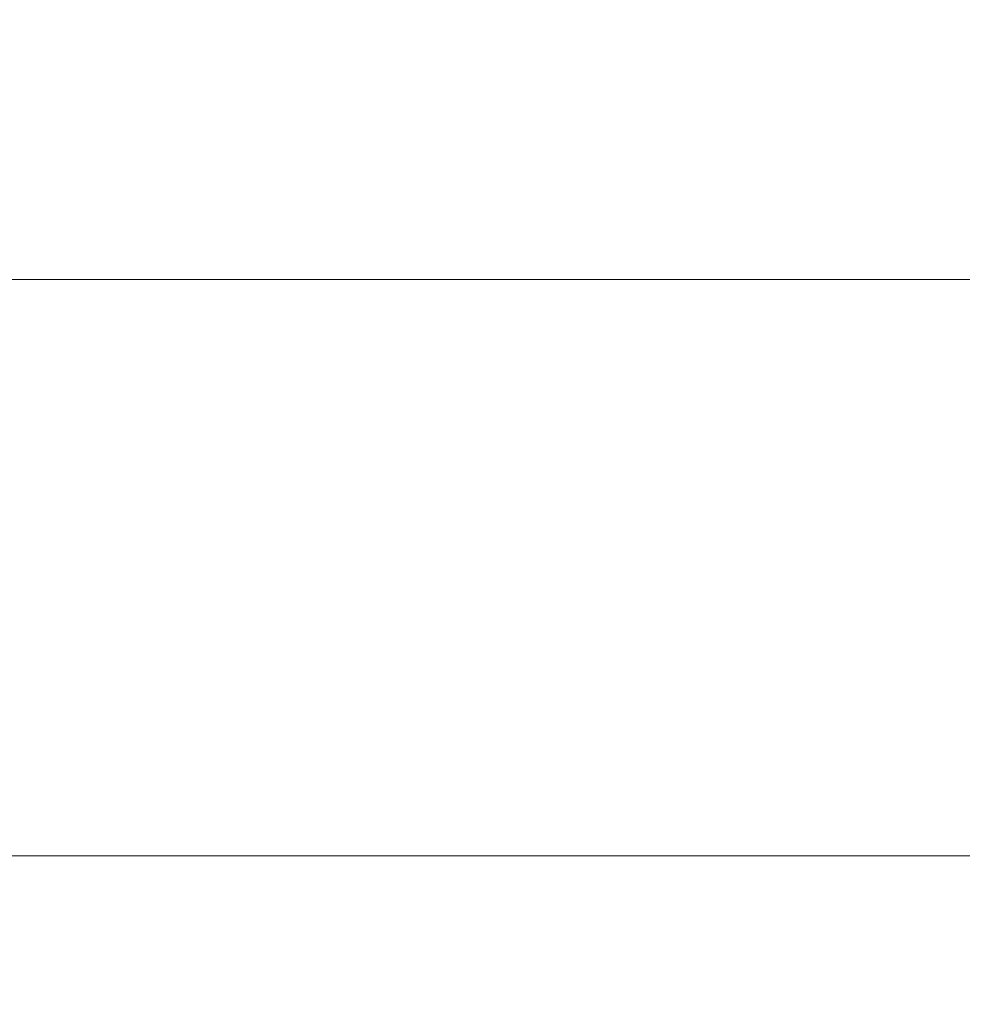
# Model space of a CAD drawing. Header units: metres. Extents: x 1316.5 to 1415.3, y -94.1 to -52.
# Tile 168 of 256: x 1355 to 1356.3, y -56.9 to -55.6. Entities that reach past the tile are written whole.
import ezdxf

# ---------------------------------------------------------------- set-up
doc = ezdxf.new("R2010")
doc.units = ezdxf.units.M
doc.header["$PDMODE"] = 65
doc.linetypes.add('AUSGEZOGEN', pattern=[0])
doc.layers.add('XR$11$Wand', color=1, linetype='AUSGEZOGEN', lineweight=50)
doc.layers.add('XR$12$Maßlinie 1_50', color=7, linetype='AUSGEZOGEN', lineweight=25)
doc.styles.add('ARIAL', font='arial.ttf')
doc.dimstyles.new('DIMSTYLE_53', dxfattribs={"dimtxt": 0.125, "dimasz": 0.15, "dimexe": 0, "dimexo": 0, "dimgap": 0.0625, "dimtad": 2, "dimrnd": 0.005, "dimzin": 4, "dimdsep": 46, "dimtxsty": 'ARIAL', "dimblk1": 'ALL_ML_KREIS', "dimblk2": 'ALL_ML_KREIS', "dimsah": 1, "dimcen": 0, "dimclrd": 3, "dimclre": 3, "dimclrt": 3, "dimadec": 0, "dimazin": 0, "dimtfac": 1, "dimtdec": 0, "dimtix": 1, "dimtmove": 2, "dimatfit": 3, "dimfxl": 0, "dimtzin": 0, "dimlwd": 0, "dimlwe": 25, "dimarcsym": 0})

# ---------------------------------------------------------------- blocks, each defined once
blk = doc.blocks.new('ALL_ML_KREIS')
at = {"color": 0, "linetype": 'ByBlock', "lineweight": -2}
for p, q in [((0, -0.5), (0, 0.5)), ((-1, 0), (0.5, 0))]:
    blk.add_line(p, q, dxfattribs=at)
blk.add_circle((0, 0), 0.15, dxfattribs=at)
blk = doc.blocks.new('*D764')
at = {"layer": 'DEFPOINTS', "color": 3, "linetype": 'AUSGEZOGEN', "lineweight": 25, "transparency": 33554687}
for p in [(1361.1501, -55.5733), (1342.7701, -56.5768), (1342.7701, -64.661)]:
    blk.add_point(p, dxfattribs=at)
at = {"layer": 'XR$12$Maßlinie 1_50', "color": 3, "linetype": 'AUSGEZOGEN', "lineweight": -2, "transparency": 33554687}
for p, q in [((1342.7701, -64.361), (1342.7701, -64.661)), ((1361.1501, -64.361), (1361.1501, -64.661)), ((1342.7701, -64.661), (1361.1501, -64.661))]:
    blk.add_line(p, q, dxfattribs=at)
at = {"layer": 'XR$12$Maßlinie 1_50', "color": 3, "linetype": 'AUSGEZOGEN', "lineweight": 25, "transparency": 33554687, "xscale": 0.15, "yscale": 0.15, "zscale": 0.15, "rotation": 180}
blk.add_blockref('ALL_ML_KREIS', (1342.7701, -64.661), dxfattribs=at)
at = {"layer": 'XR$12$Maßlinie 1_50', "color": 3, "linetype": 'AUSGEZOGEN', "lineweight": 25, "transparency": 33554687, "xscale": 0.15, "yscale": 0.15, "zscale": 0.15}
blk.add_blockref('ALL_ML_KREIS', (1361.1501, -64.661), dxfattribs=at)
at = {"layer": 'XR$12$Maßlinie 1_50', "color": 3, "linetype": 'AUSGEZOGEN', "lineweight": 25, "transparency": 33554687, "insert": (1351.9642, -64.5463), "char_height": 0.125, "width": 0.625, "attachment_point": 5, "style": 'ARIAL'}
blk.add_mtext('\\A1;{\\A1;{18.38\\H0.082500;\\S^ ;}}', dxfattribs=at)

msp = doc.modelspace()

# ---------------------------------------------------------------- linework, layer by layer
at = {"layer": 'XR$11$Wand', "color": 52, "linetype": 'AUSGEZOGEN', "lineweight": 13, "transparency": 33554687}
for p, q in [((1358.2501, -55.9241), (1353.4901, -55.9241)), ((1343.3201, -56.7023), (1361.0901, -56.7023))]:
    msp.add_line(p, q, dxfattribs=at)

# ---------------------------------------------------------------- dimensions: what is measured, and where the dimension line sits
at = {"layer": 'XR$12$Maßlinie 1_50', "color": 3, "linetype": 'AUSGEZOGEN', "lineweight": 25, "transparency": 33554687}
dim = msp.add_linear_dim(base=(1361.1501, -64.661), p1=(1342.7701, -64.361), p2=(1361.1501, -64.361), dimstyle='DIMSTYLE_53', override={"dimpost": '<>', "dimclrd": 3, "dimclre": 3, "dimclrt": 3, "dimlwd": 0, "dimlwe": 25}, dxfattribs=at)
dim.commit()
dim.dimension.update_dxf_attribs({"geometry": '*D764', "text_midpoint": (1351.9642, -64.5463), "dimtype": 160})

doc.saveas('drawing.dxf')
